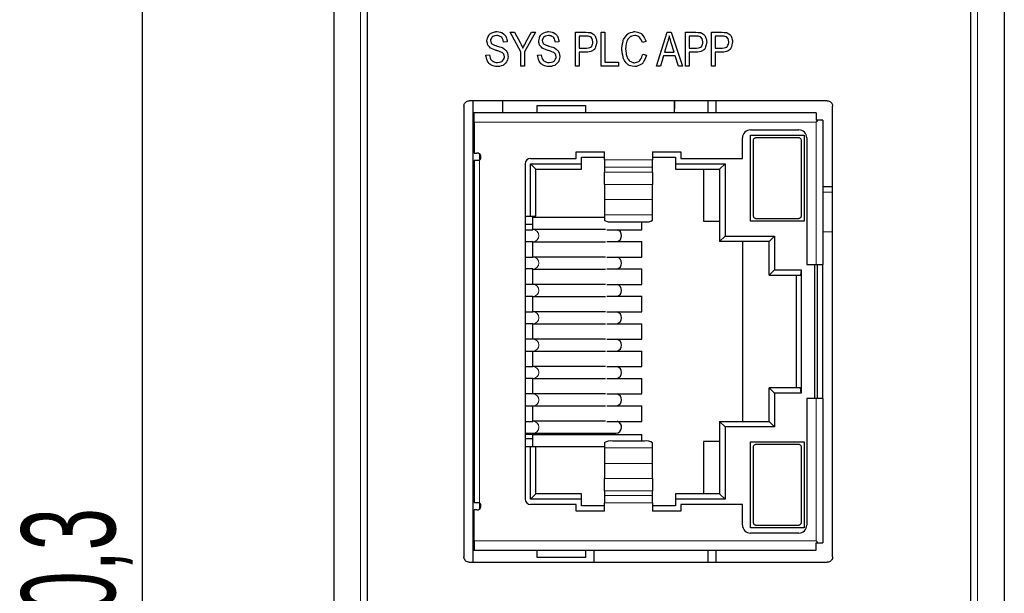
# Model space of a CAD drawing. Header units: millimetres. Extents: x 5 to 418, y 2 to 292.
# Tile 8 of 26: x 54 to 90, y 215 to 236. Entities that reach past the tile are written whole.
import ezdxf

# ---------------------------------------------------------------- set-up
doc = ezdxf.new("R2010")
doc.units = ezdxf.units.MM
doc.layers.add('SLD-0', color=7, linetype='Continuous')
doc.styles.add('SLDTEXTSTYLE0', font='TXT', dxfattribs={"width": 0.605})
doc.dimstyles.new('SLDDIMSTYLE1', dxfattribs={"dimtxt": 3.5, "dimasz": 3.302, "dimexe": 0, "dimexo": 0.0625, "dimgap": 0.875, "dimtad": 1, "dimdec": 1, "dimrnd": 1e-09, "dimzin": 12, "dimdsep": 46, "dimtxsty": 'SLDTEXTSTYLE0', "dimsah": 1, "dimcen": 0.09, "dimadec": 0, "dimazin": 3, "dimtfac": 1, "dimtofl": 0, "dimtmove": 0, "dimatfit": 3, "dimfxl": 1, "dimfrac": 2, "dimtolj": 1, "dimtzin": 12, "dimarcsym": 0})

# ---------------------------------------------------------------- blocks, each defined once
blk = doc.blocks.new('_D_1')
at = {"layer": 'SLD-0', "color": 7}
for p, q in [((70.602, 267.105), (57.264, 267.105)), ((58.264, 166.812), (58.264, 267.105)), ((66.402, 166.812), (57.264, 166.812))]:
    blk.add_line(p, q, dxfattribs=at)
for points in [[(58.264, 267.105), (57.756, 263.803), (58.772, 263.803)], [(58.264, 166.812), (58.772, 170.114), (57.756, 170.114)]]:
    blk.add_solid(points, dxfattribs=at)
at = {"layer": 'SLD-0', "color": 7, "insert": (53.752, 210.943), "char_height": 3.5, "attachment_point": 1, "rotation": 90, "style": 'SLDTEXTSTYLE0'}
blk.add_mtext('100,3', dxfattribs=at)

msp = doc.modelspace()

# ---------------------------------------------------------------- linework, layer by layer
at = {"color": 7, "linetype": 'Continuous', "lineweight": 25}
for p, q in [((65.402, 257.812), (65.402, 175.811)), ((90.402, 257.812), (90.402, 175.811)), ((66.652, 257.411), (66.652, 176.211)), ((89.152, 176.211), (89.152, 257.411)), ((83.802, 233.211), (70.452, 233.211)), ((70.602, 216.011), (70.602, 233.211)), ((71.702, 232.766), (71.702, 233.211)), ((78.102, 232.766), (78.102, 233.211)), ((78.112, 232.909), (78.112, 233.211)), ((79.345, 233.211), (79.345, 232.766)), ((79.645, 233.211), (79.645, 232.766)), ((70.252, 233.011), (70.252, 216.211)), ((70.639, 232.766), (70.602, 232.766)), ((83.389, 232.766), (70.639, 232.766)), ((70.639, 232.416), (70.639, 232.766)), ((72.989, 232.766), (72.989, 233.036)), ((72.989, 233.036), (74.789, 233.036)), ((74.789, 233.036), (74.789, 232.766)), ((78.102, 232.909), (78.112, 232.909)), ((83.389, 232.766), (83.389, 232.491)), ((84.002, 216.211), (84.002, 233.011)), ((70.602, 232.566), (70.639, 232.566)), ((70.602, 232.546), (70.639, 232.546)), ((70.602, 232.487), (70.639, 232.487)), ((70.639, 232.416), (70.639, 231.261)), ((83.452, 232.491), (83.389, 232.491)), ((83.639, 232.491), (83.452, 232.491)), ((83.639, 232.491), (83.639, 227.111)), ((70.639, 232.186), (70.602, 232.186)), ((80.939, 232.126), (82.739, 232.126)), ((80.639, 231.061), (80.639, 231.826)), ((80.939, 228.726), (80.939, 231.926)), ((80.939, 231.926), (82.939, 231.926)), ((81.039, 231.726), (81.039, 228.926)), ((82.739, 231.826), (81.139, 231.826)), ((82.839, 228.926), (82.839, 231.726)), ((82.939, 231.926), (82.939, 228.726)), ((83.039, 231.826), (83.039, 227.111)), ((74.439, 231.311), (75.489, 231.311)), ((74.439, 231.061), (74.439, 231.311)), ((75.489, 231.004), (75.489, 231.311)), ((77.289, 231.311), (78.339, 231.311)), ((77.289, 231.311), (77.289, 231.004)), ((78.339, 231.311), (78.339, 231.061)), ((70.639, 231.261), (70.739, 231.261)), ((70.639, 230.986), (70.639, 218.236)), ((70.839, 230.986), (70.639, 230.986)), ((70.839, 231.223), (70.839, 231)), ((70.839, 230.986), (70.839, 231)), ((72.739, 231.061), (74.439, 231.061)), ((74.639, 231.111), (75.489, 231.111)), ((74.639, 230.861), (74.639, 231.111)), ((75.489, 231.004), (75.489, 230.729)), ((77.289, 231.111), (78.139, 231.111)), ((77.289, 230.729), (77.289, 231.004)), ((78.139, 231.111), (78.139, 230.861)), ((78.339, 231.061), (80.639, 231.061)), ((72.539, 230.861), (72.539, 218.361)), ((72.739, 230.861), (74.639, 230.861)), ((72.739, 228.911), (72.739, 230.861)), ((72.739, 230.861), (72.939, 230.661)), ((72.939, 228.911), (72.939, 230.661)), ((72.939, 230.661), (74.639, 230.661)), ((74.639, 230.661), (74.639, 230.861)), ((75.489, 230.729), (75.489, 230.551)), ((77.289, 230.551), (77.289, 230.729)), ((78.139, 230.861), (79.989, 230.861)), ((78.139, 230.861), (78.139, 230.661)), ((78.139, 230.661), (79.789, 230.661)), ((79.189, 230.661), (79.189, 228.716)), ((79.989, 230.861), (79.789, 230.661)), ((79.789, 230.661), (79.789, 227.961)), ((79.989, 230.861), (79.989, 228.161)), ((75.489, 230.094), (75.489, 230.551)), ((77.289, 230.551), (77.289, 230.094)), ((75.489, 230.094), (75.489, 229.528)), ((77.289, 229.528), (77.289, 230.094)), ((83.639, 230.011), (84.002, 230.011)), ((70.602, 229.736), (70.639, 229.736)), ((75.489, 229.528), (75.489, 228.952)), ((77.289, 228.952), (77.289, 229.528)), ((70.639, 229.436), (70.602, 229.436)), ((70.602, 228.931), (70.639, 228.931)), ((72.539, 228.911), (72.739, 228.911)), ((72.739, 228.911), (72.939, 228.911)), ((72.829, 228.611), (72.829, 228.911)), ((72.829, 228.871), (75.489, 228.871)), ((75.489, 228.952), (75.489, 228.765)), ((77.289, 228.765), (77.289, 228.952)), ((82.939, 228.726), (80.939, 228.726)), ((81.139, 228.826), (82.739, 228.826)), ((70.639, 228.406), (70.602, 228.406)), ((72.539, 228.611), (72.829, 228.611)), ((72.539, 228.401), (72.829, 228.401)), ((72.829, 228.401), (72.829, 228.611)), ((72.839, 228.406), (72.829, 228.406)), ((75.527, 228.406), (72.839, 228.406)), ((75.578, 228.401), (76.889, 228.401)), ((75.789, 228.697), (76.989, 228.697)), ((76.889, 228.401), (76.889, 228.697)), ((79.189, 228.716), (79.789, 228.716)), ((79.789, 227.961), (79.989, 228.161)), ((79.989, 228.161), (81.839, 228.161)), ((81.639, 227.961), (81.839, 228.161)), ((81.839, 228.161), (81.839, 226.911)), ((70.602, 227.956), (70.639, 227.956)), ((72.539, 227.961), (72.829, 227.961)), ((72.829, 227.381), (72.829, 227.961)), ((72.829, 227.956), (72.839, 227.956)), ((72.839, 227.956), (75.527, 227.956)), ((75.578, 227.961), (76.889, 227.961)), ((76.889, 227.381), (76.889, 227.961)), ((81.639, 227.961), (79.789, 227.961)), ((80.639, 227.961), (80.639, 221.261)), ((81.639, 226.711), (81.639, 227.961)), ((70.639, 227.386), (70.602, 227.386)), ((72.539, 227.381), (72.829, 227.381)), ((72.839, 227.386), (72.829, 227.386)), ((75.527, 227.386), (72.839, 227.386)), ((75.578, 227.381), (76.889, 227.381)), ((70.602, 226.936), (70.639, 226.936)), ((72.829, 226.941), (72.539, 226.941)), ((72.829, 226.361), (72.829, 226.941)), ((72.829, 226.936), (72.839, 226.936)), ((72.839, 226.936), (75.527, 226.936)), ((75.578, 226.941), (76.889, 226.941)), ((76.889, 226.361), (76.889, 226.941)), ((81.839, 226.911), (81.639, 226.711)), ((81.839, 226.911), (82.823, 226.911)), ((82.823, 226.911), (82.803, 226.711)), ((82.823, 226.911), (82.823, 222.311)), ((83.039, 227.111), (83.389, 227.111)), ((83.339, 222.111), (83.339, 227.111)), ((83.389, 227.111), (83.639, 227.111)), ((83.439, 222.111), (83.439, 227.111)), ((83.639, 222.111), (83.639, 227.111)), ((81.639, 226.711), (82.803, 226.711)), ((82.639, 226.711), (82.639, 222.511)), ((70.639, 226.366), (70.602, 226.366)), ((72.829, 226.361), (72.539, 226.361)), ((72.839, 226.366), (72.829, 226.366)), ((75.527, 226.366), (72.839, 226.366)), ((75.578, 226.361), (76.889, 226.361)), ((70.602, 225.916), (70.639, 225.916)), ((72.539, 225.921), (72.829, 225.921)), ((72.829, 225.341), (72.829, 225.921)), ((72.829, 225.916), (72.839, 225.916)), ((72.839, 225.916), (75.527, 225.916)), ((75.578, 225.921), (76.889, 225.921)), ((76.889, 225.341), (76.889, 225.921)), ((70.639, 225.346), (70.602, 225.346)), ((72.539, 225.341), (72.829, 225.341)), ((72.839, 225.346), (72.829, 225.346)), ((75.527, 225.346), (72.839, 225.346)), ((75.578, 225.341), (76.889, 225.341)), ((70.602, 224.896), (70.639, 224.896)), ((72.829, 224.901), (72.539, 224.901)), ((72.829, 224.321), (72.829, 224.901)), ((72.829, 224.896), (72.839, 224.896)), ((72.839, 224.896), (75.527, 224.896)), ((75.578, 224.901), (76.889, 224.901)), ((76.889, 224.321), (76.889, 224.901)), ((70.639, 224.326), (70.602, 224.326)), ((72.829, 224.321), (72.539, 224.321)), ((72.839, 224.326), (72.829, 224.326)), ((75.527, 224.326), (72.839, 224.326)), ((75.578, 224.321), (76.889, 224.321)), ((70.602, 223.876), (70.639, 223.876)), ((72.539, 223.881), (72.829, 223.881)), ((72.829, 223.301), (72.829, 223.881)), ((72.829, 223.876), (72.839, 223.876)), ((72.839, 223.876), (75.527, 223.876)), ((75.578, 223.881), (76.889, 223.881)), ((76.889, 223.301), (76.889, 223.881)), ((70.639, 223.306), (70.602, 223.306)), ((72.539, 223.301), (72.829, 223.301)), ((72.839, 223.306), (72.829, 223.306)), ((75.527, 223.306), (72.839, 223.306)), ((75.578, 223.301), (76.889, 223.301)), ((70.602, 222.856), (70.639, 222.856)), ((72.829, 222.861), (72.539, 222.861)), ((72.829, 222.281), (72.829, 222.861)), ((72.829, 222.856), (72.839, 222.856)), ((72.839, 222.856), (75.527, 222.856)), ((75.578, 222.861), (76.889, 222.861)), ((76.889, 222.281), (76.889, 222.861)), ((81.639, 222.511), (81.839, 222.311)), ((82.803, 222.511), (81.639, 222.511)), ((81.639, 221.261), (81.639, 222.511)), ((82.823, 222.311), (82.803, 222.511)), ((70.639, 222.286), (70.602, 222.286)), ((72.829, 222.281), (72.539, 222.281)), ((72.839, 222.286), (72.829, 222.286)), ((75.527, 222.286), (72.839, 222.286)), ((75.578, 222.281), (76.889, 222.281)), ((81.839, 222.311), (81.839, 221.061)), ((82.823, 222.311), (81.839, 222.311)), ((83.039, 222.111), (83.039, 217.396)), ((83.389, 222.111), (83.039, 222.111)), ((83.639, 222.111), (83.389, 222.111)), ((83.639, 222.111), (83.639, 216.731)), ((70.602, 221.836), (70.639, 221.836)), ((72.539, 221.841), (72.829, 221.841)), ((72.829, 221.261), (72.829, 221.841)), ((72.829, 221.836), (72.839, 221.836)), ((72.839, 221.836), (75.527, 221.836)), ((75.578, 221.841), (76.889, 221.841)), ((76.889, 221.261), (76.889, 221.841)), ((70.639, 221.266), (70.602, 221.266)), ((72.539, 221.261), (72.829, 221.261)), ((72.839, 221.266), (72.829, 221.266)), ((75.527, 221.266), (72.839, 221.266)), ((75.578, 221.261), (76.889, 221.261)), ((79.789, 221.261), (79.789, 218.561)), ((79.989, 221.061), (79.789, 221.261)), ((79.789, 221.261), (81.639, 221.261)), ((79.989, 221.061), (79.989, 218.361)), ((81.839, 221.061), (79.989, 221.061)), ((81.639, 221.261), (81.839, 221.061)), ((70.602, 220.816), (70.639, 220.816)), ((72.539, 220.816), (72.839, 220.816)), ((72.829, 220.766), (72.539, 220.766)), ((72.829, 220.766), (72.829, 220.816)), ((72.829, 220.611), (72.829, 220.766)), ((72.829, 220.766), (76.889, 220.766)), ((72.839, 220.816), (75.923, 220.816)), ((76.889, 220.525), (76.889, 220.766)), ((70.639, 220.291), (70.602, 220.291)), ((72.829, 220.611), (72.539, 220.611)), ((72.739, 220.311), (72.539, 220.311)), ((72.739, 218.361), (72.739, 220.311)), ((72.939, 220.311), (72.739, 220.311)), ((72.829, 220.311), (72.829, 220.611)), ((72.939, 218.561), (72.939, 220.311)), ((75.489, 220.311), (72.939, 220.311)), ((75.489, 220.458), (75.489, 220.271)), ((76.989, 220.525), (75.789, 220.525)), ((77.289, 220.271), (77.289, 220.458)), ((79.789, 220.506), (79.189, 220.506)), ((79.189, 220.506), (79.189, 218.561)), ((80.939, 220.496), (82.939, 220.496)), ((80.939, 217.296), (80.939, 220.496)), ((81.039, 220.296), (81.039, 217.496)), ((82.739, 220.396), (81.139, 220.396)), ((82.839, 217.496), (82.839, 220.296)), ((82.939, 220.496), (82.939, 217.296)), ((75.489, 220.271), (75.489, 219.695)), ((77.289, 219.695), (77.289, 220.271)), ((70.602, 219.786), (70.639, 219.786)), ((75.489, 219.695), (75.489, 219.128)), ((77.289, 219.128), (77.289, 219.695)), ((70.639, 219.486), (70.602, 219.486)), ((75.489, 218.672), (75.489, 219.128)), ((77.289, 219.128), (77.289, 218.672)), ((72.739, 218.361), (72.939, 218.561)), ((74.639, 218.561), (72.939, 218.561)), ((74.639, 218.361), (74.639, 218.561)), ((75.489, 218.672), (75.489, 218.493)), ((75.489, 218.493), (75.489, 218.219)), ((77.289, 218.493), (77.289, 218.672)), ((77.289, 218.219), (77.289, 218.493)), ((79.789, 218.561), (78.139, 218.561)), ((78.139, 218.561), (78.139, 218.361)), ((79.989, 218.361), (79.789, 218.561)), ((70.639, 218.236), (70.839, 218.236)), ((70.839, 218.223), (70.839, 218.236)), ((70.839, 218.223), (70.839, 218)), ((74.639, 218.361), (72.739, 218.361)), ((74.439, 218.161), (72.739, 218.161)), ((74.439, 217.911), (74.439, 218.161)), ((74.639, 218.111), (74.639, 218.361)), ((75.489, 218.111), (74.639, 218.111)), ((75.489, 217.911), (75.489, 218.219)), ((77.289, 218.219), (77.289, 217.911)), ((78.139, 218.111), (77.289, 218.111)), ((78.139, 218.361), (78.139, 218.111)), ((79.989, 218.361), (78.139, 218.361)), ((78.339, 218.161), (78.339, 217.911)), ((80.639, 218.161), (78.339, 218.161)), ((80.639, 217.396), (80.639, 218.161)), ((70.639, 216.806), (70.639, 217.961)), ((70.739, 217.961), (70.639, 217.961)), ((75.489, 217.911), (74.439, 217.911)), ((78.339, 217.911), (77.289, 217.911)), ((81.139, 217.396), (82.739, 217.396)), ((70.602, 217.036), (70.639, 217.036)), ((82.939, 217.296), (80.939, 217.296)), ((82.739, 217.096), (80.939, 217.096)), ((70.639, 216.656), (70.602, 216.656)), ((70.639, 216.806), (70.639, 216.456)), ((83.389, 216.456), (83.389, 216.731)), ((83.389, 216.731), (83.452, 216.731)), ((83.452, 216.731), (83.639, 216.731)), ((70.602, 216.456), (70.639, 216.456)), ((70.639, 216.456), (83.389, 216.456)), ((72.989, 216.186), (72.989, 216.456)), ((74.789, 216.456), (74.789, 216.186)), ((75.102, 216.456), (75.102, 216.011)), ((79.345, 216.456), (79.345, 216.011)), ((79.645, 216.456), (79.645, 216.011)), ((70.452, 216.011), (83.802, 216.011)), ((74.789, 216.186), (72.989, 216.186))]:
    msp.add_line(p, q, dxfattribs=at)
at = {"color": 7, "linetype": 'Continuous', "lineweight": 18}
for p, q in [((66.402, 257.812), (66.402, 175.811)), ((89.402, 175.811), (89.402, 257.812)), ((83.389, 232.416), (70.639, 232.416)), ((83.389, 232.416), (83.389, 227.111)), ((70.839, 230.986), (70.839, 218.236)), ((75.489, 231.004), (77.289, 231.004)), ((75.489, 230.729), (77.289, 230.729)), ((75.489, 230.551), (77.289, 230.551)), ((77.289, 230.094), (75.489, 230.094)), ((75.489, 229.528), (77.289, 229.528)), ((83.639, 229.798), (84.002, 229.798)), ((75.489, 228.952), (77.289, 228.952)), ((83.639, 228.321), (84.002, 228.321)), ((83.389, 222.111), (83.389, 216.806)), ((72.63, 220.766), (72.63, 220.816)), ((77.289, 220.271), (75.489, 220.271)), ((77.289, 219.695), (75.489, 219.695)), ((75.489, 219.128), (77.289, 219.128)), ((77.289, 218.672), (75.489, 218.672)), ((77.289, 218.493), (75.489, 218.493)), ((77.289, 218.219), (75.489, 218.219)), ((70.639, 216.806), (83.389, 216.806))]:
    msp.add_line(p, q, dxfattribs=at)
at = {"color": 7, "linetype": 'Continuous'}
for p, q in [((72.375, 235.039), (71.977, 235.766)), ((71.977, 235.766), (72.144, 235.766)), ((72.144, 235.766), (72.347, 235.385)), ((72.926, 235.766), (72.512, 235.039)), ((72.566, 235.395), (72.768, 235.766)), ((72.768, 235.766), (72.926, 235.766)), ((74.415, 234.504), (74.415, 235.766)), ((74.415, 235.766), (74.805, 235.766)), ((75.372, 234.504), (75.372, 235.766)), ((75.372, 235.766), (75.509, 235.766)), ((75.509, 235.766), (75.509, 234.653)), ((77.438, 234.504), (77.837, 235.766)), ((77.837, 235.766), (77.984, 235.766)), ((77.984, 235.766), (78.408, 234.504)), ((78.515, 234.504), (78.515, 235.766)), ((78.515, 235.766), (78.906, 235.766)), ((79.48, 234.504), (79.48, 235.766)), ((79.48, 235.766), (79.87, 235.766)), ((71.866, 235.412), (71.735, 235.4)), ((73.796, 235.412), (73.664, 235.4)), ((74.817, 235.617), (74.552, 235.617)), ((74.552, 235.617), (74.552, 235.166)), ((77.04, 235.422), (76.906, 235.383)), ((77.85, 235.393), (77.735, 235.022)), ((78.088, 235.022), (77.98, 235.372)), ((78.918, 235.617), (78.653, 235.617)), ((78.653, 235.617), (78.653, 235.166)), ((79.882, 235.617), (79.617, 235.617)), ((79.617, 235.617), (79.617, 235.166)), ((72.375, 234.504), (72.375, 235.039)), ((72.512, 235.039), (72.512, 234.504)), ((74.552, 235.166), (74.82, 235.166)), ((74.817, 235.017), (74.552, 235.017)), ((74.552, 235.017), (74.552, 234.504)), ((77.735, 235.022), (78.088, 235.022)), ((78.653, 235.166), (78.921, 235.166)), ((78.918, 235.017), (78.653, 235.017)), ((78.653, 235.017), (78.653, 234.504)), ((79.617, 235.166), (79.885, 235.166)), ((79.882, 235.017), (79.617, 235.017)), ((79.617, 235.017), (79.617, 234.504)), ((71.073, 234.91), (71.202, 234.924)), ((73.002, 234.91), (73.132, 234.924)), ((75.509, 234.653), (76.019, 234.653)), ((76.019, 234.653), (76.019, 234.504)), ((76.92, 234.947), (77.058, 234.904)), ((77.695, 234.886), (77.583, 234.504)), ((78.131, 234.886), (77.695, 234.886)), ((78.251, 234.504), (78.131, 234.886)), ((72.512, 234.504), (72.375, 234.504)), ((74.552, 234.504), (74.415, 234.504)), ((76.019, 234.504), (75.372, 234.504)), ((77.583, 234.504), (77.438, 234.504)), ((78.408, 234.504), (78.251, 234.504)), ((78.653, 234.504), (78.515, 234.504)), ((79.617, 234.504), (79.48, 234.504))]:
    msp.add_line(p, q, dxfattribs=at)
at = {"color": 7, "linetype": 'Continuous', "lineweight": 25}
for centre, radius, start, end in [((80.939, 231.826), 0.3, 90, 180), ((82.739, 231.826), 0.3, 0, 90), ((70.739, 231.111), 0.15, 311.8103, 90), ((72.739, 230.861), 0.2, 90, 180), ((75.717, 229.083), 0.392, 234.2882, 280.4735), ((77.06, 229.083), 0.392, 259.5265, 305.7118), ((75.91, 228.189), 0.22, 358.0706, 75.1731), ((75.91, 228.174), 0.22, 284.8269, 1.9294), ((75.904, 227.161), 0.229, 285.8709, 74.1291), ((75.91, 226.149), 0.22, 358.0706, 75.1731), ((75.91, 226.134), 0.22, 284.8269, 1.9294), ((75.904, 225.121), 0.229, 285.8709, 74.1291), ((75.91, 224.109), 0.22, 358.0706, 75.1731), ((75.91, 224.094), 0.22, 284.8269, 1.9294), ((75.904, 223.081), 0.229, 285.8709, 74.1291), ((75.91, 222.069), 0.22, 358.0706, 75.1731), ((75.91, 222.054), 0.22, 284.8269, 1.9294), ((75.906, 221.043), 0.227, 274.3027, 74.5635), ((75.717, 220.14), 0.392, 79.5265, 125.7118), ((77.06, 220.14), 0.392, 54.2882, 100.4735), ((70.739, 218.111), 0.15, 270, 48.1897), ((72.739, 218.361), 0.2, 180, 270), ((80.939, 217.396), 0.3, 180, 270), ((82.739, 217.396), 0.3, 270, 0)]:
    msp.add_arc(centre, radius, start, end, dxfattribs=at)
at = {"color": 7, "linetype": 'Continuous', "lineweight": 18}
for centre, radius, start, end in [((72.826, 228.181), 0.225, 273.2276, 86.7724), ((72.824, 227.161), 0.226, 273.8678, 86.1322), ((72.826, 226.141), 0.225, 273.2276, 86.7724), ((72.824, 225.121), 0.226, 273.8678, 86.1322), ((72.826, 224.101), 0.225, 273.2276, 86.7724), ((72.824, 223.081), 0.226, 273.8678, 86.1322), ((72.826, 222.061), 0.225, 273.2276, 86.7724), ((72.824, 221.041), 0.226, 273.8678, 86.1322)]:
    msp.add_arc(centre, radius, start, end, dxfattribs=at)
at = {"color": 7, "linetype": 'Continuous'}
for points, knots in [([(71.212, 235.692), (71.344, 235.77), (71.479, 235.789), (71.433, 235.787), (71.479, 235.789)], [0, 0, 0, 0, 0.53139, 1, 1, 1, 1]), ([(71.479, 235.789), (71.599, 235.775), (71.681, 235.743), (71.654, 235.755), (71.681, 235.743)], [0, 0, 0, 0, 0.580166, 1, 1, 1, 1]), ([(71.681, 235.743), (71.766, 235.68), (71.815, 235.612), (71.8, 235.636), (71.815, 235.612)], [0, 0, 0, 0, 0.559165, 1, 1, 1, 1]), ([(73.141, 235.692), (73.274, 235.77), (73.408, 235.789), (73.362, 235.787), (73.408, 235.789)], [0, 0, 0, 0, 0.53139, 1, 1, 1, 1]), ([(73.408, 235.789), (73.528, 235.775), (73.61, 235.743), (73.583, 235.755), (73.61, 235.743)], [0, 0, 0, 0, 0.580166, 1, 1, 1, 1]), ([(73.61, 235.743), (73.695, 235.68), (73.745, 235.612), (73.729, 235.636), (73.745, 235.612)], [0, 0, 0, 0, 0.559165, 1, 1, 1, 1]), ([(74.805, 235.766), (74.937, 235.759), (75.008, 235.742), (74.985, 235.749), (75.008, 235.742)], [0, 0, 0, 0, 0.642104, 1, 1, 1, 1]), ([(75.008, 235.742), (75.097, 235.688), (75.151, 235.621), (75.135, 235.645), (75.151, 235.621)], [0, 0, 0, 0, 0.546787, 1, 1, 1, 1]), ([(76.207, 235.497), (76.294, 235.637), (76.383, 235.715), (76.352, 235.691), (76.383, 235.715)], [0, 0, 0, 0, 0.581647, 1, 1, 1, 1]), ([(76.383, 235.715), (76.516, 235.775), (76.632, 235.789), (76.592, 235.787), (76.632, 235.789)], [0, 0, 0, 0, 0.554754, 1, 1, 1, 1]), ([(76.632, 235.789), (76.786, 235.76), (76.889, 235.695), (76.856, 235.72), (76.889, 235.695)], [0, 0, 0, 0, 0.564482, 1, 1, 1, 1]), ([(76.889, 235.695), (76.99, 235.564), (77.04, 235.422), (77.027, 235.471), (77.04, 235.422)], [0, 0, 0, 0, 0.523511, 1, 1, 1, 1]), ([(78.906, 235.766), (79.037, 235.759), (79.109, 235.742), (79.085, 235.749), (79.109, 235.742)], [0, 0, 0, 0, 0.642031, 1, 1, 1, 1]), ([(79.109, 235.742), (79.198, 235.688), (79.252, 235.621), (79.236, 235.645), (79.252, 235.621)], [0, 0, 0, 0, 0.546845, 1, 1, 1, 1]), ([(79.87, 235.766), (80.002, 235.759), (80.074, 235.742), (80.05, 235.749), (80.074, 235.742)], [0, 0, 0, 0, 0.642031, 1, 1, 1, 1]), ([(80.074, 235.742), (80.163, 235.688), (80.217, 235.621), (80.2, 235.645), (80.217, 235.621)], [0, 0, 0, 0, 0.546845, 1, 1, 1, 1]), ([(71.113, 235.441), (71.144, 235.595), (71.212, 235.692), (71.186, 235.661), (71.212, 235.692)], [0, 0, 0, 0, 0.571126, 1, 1, 1, 1]), ([(71.147, 235.288), (71.12, 235.369), (71.113, 235.441), (71.114, 235.417), (71.113, 235.441)], [0, 0, 0, 0, 0.544453, 1, 1, 1, 1]), ([(71.306, 235.589), (71.256, 235.521), (71.245, 235.455), (71.246, 235.478), (71.245, 235.455)], [0, 0, 0, 0, 0.553058, 1, 1, 1, 1]), ([(71.245, 235.455), (71.259, 235.38), (71.289, 235.336), (71.278, 235.35), (71.289, 235.336)], [0, 0, 0, 0, 0.587346, 1, 1, 1, 1]), ([(71.289, 235.336), (71.375, 235.288), (71.491, 235.25), (71.451, 235.261), (71.491, 235.25)], [0, 0, 0, 0, 0.4438234, 1, 1, 1, 1]), ([(71.483, 235.641), (71.37, 235.625), (71.306, 235.589), (71.327, 235.603), (71.306, 235.589)], [0, 0, 0, 0, 0.6073453, 1, 1, 1, 1]), ([(71.661, 235.582), (71.574, 235.63), (71.483, 235.641), (71.514, 235.64), (71.483, 235.641)], [0, 0, 0, 0, 0.519937, 1, 1, 1, 1]), ([(71.735, 235.4), (71.707, 235.517), (71.661, 235.582), (71.678, 235.561), (71.661, 235.582)], [0, 0, 0, 0, 0.605194, 1, 1, 1, 1]), ([(71.815, 235.612), (71.855, 235.507), (71.866, 235.412), (71.864, 235.444), (71.866, 235.412)], [0, 0, 0, 0, 0.538403, 1, 1, 1, 1]), ([(72.347, 235.385), (72.41, 235.263), (72.453, 235.171), (72.439, 235.202), (72.453, 235.171)], [0, 0, 0, 0, 0.5780274, 1, 1, 1, 1]), ([(72.453, 235.171), (72.511, 235.29), (72.566, 235.395), (72.548, 235.36), (72.566, 235.395)], [0, 0, 0, 0, 0.528689, 1, 1, 1, 1]), ([(73.042, 235.441), (73.073, 235.595), (73.141, 235.692), (73.115, 235.661), (73.141, 235.692)], [0, 0, 0, 0, 0.5711256, 1, 1, 1, 1]), ([(73.077, 235.288), (73.049, 235.369), (73.042, 235.441), (73.043, 235.417), (73.042, 235.441)], [0, 0, 0, 0, 0.544453, 1, 1, 1, 1]), ([(73.235, 235.589), (73.186, 235.521), (73.174, 235.455), (73.176, 235.478), (73.174, 235.455)], [0, 0, 0, 0, 0.553058, 1, 1, 1, 1]), ([(73.174, 235.455), (73.188, 235.38), (73.219, 235.336), (73.207, 235.35), (73.219, 235.336)], [0, 0, 0, 0, 0.587346, 1, 1, 1, 1]), ([(73.219, 235.336), (73.304, 235.288), (73.42, 235.25), (73.381, 235.261), (73.42, 235.25)], [0, 0, 0, 0, 0.443823, 1, 1, 1, 1]), ([(73.412, 235.641), (73.3, 235.625), (73.235, 235.589), (73.256, 235.603), (73.235, 235.589)], [0, 0, 0, 0, 0.607345, 1, 1, 1, 1]), ([(73.59, 235.582), (73.503, 235.63), (73.412, 235.641), (73.444, 235.64), (73.412, 235.641)], [0, 0, 0, 0, 0.519937, 1, 1, 1, 1]), ([(73.664, 235.4), (73.636, 235.517), (73.59, 235.582), (73.607, 235.561), (73.59, 235.582)], [0, 0, 0, 0, 0.605194, 1, 1, 1, 1]), ([(73.745, 235.612), (73.784, 235.507), (73.796, 235.412), (73.794, 235.444), (73.796, 235.412)], [0, 0, 0, 0, 0.538403, 1, 1, 1, 1]), ([(74.965, 235.598), (74.898, 235.613), (74.817, 235.617), (74.844, 235.617), (74.817, 235.617)], [0, 0, 0, 0, 0.457179, 1, 1, 1, 1]), ([(75.035, 235.524), (74.999, 235.574), (74.965, 235.598), (74.977, 235.59), (74.965, 235.598)], [0, 0, 0, 0, 0.597608, 1, 1, 1, 1]), ([(75.005, 235.223), (75.052, 235.306), (75.063, 235.396), (75.062, 235.365), (75.063, 235.396)], [0, 0, 0, 0, 0.511076, 1, 1, 1, 1]), ([(75.063, 235.396), (75.054, 235.473), (75.035, 235.524), (75.042, 235.507), (75.035, 235.524)], [0, 0, 0, 0, 0.58652, 1, 1, 1, 1]), ([(75.205, 235.403), (75.177, 235.232), (75.118, 235.125), (75.14, 235.159), (75.118, 235.125)], [0, 0, 0, 0, 0.585817, 1, 1, 1, 1]), ([(75.151, 235.621), (75.194, 235.509), (75.205, 235.403), (75.203, 235.439), (75.205, 235.403)], [0, 0, 0, 0, 0.529865, 1, 1, 1, 1]), ([(76.142, 235.144), (76.162, 235.358), (76.207, 235.497), (76.19, 235.451), (76.207, 235.497)], [0, 0, 0, 0, 0.594179, 1, 1, 1, 1]), ([(76.329, 235.428), (76.292, 235.284), (76.283, 235.144), (76.284, 235.191), (76.283, 235.144)], [0, 0, 0, 0, 0.515629, 1, 1, 1, 1]), ([(76.449, 235.593), (76.374, 235.515), (76.329, 235.428), (76.342, 235.458), (76.329, 235.428)], [0, 0, 0, 0, 0.52354, 1, 1, 1, 1]), ([(76.629, 235.646), (76.522, 235.629), (76.449, 235.593), (76.473, 235.607), (76.449, 235.593)], [0, 0, 0, 0, 0.57294, 1, 1, 1, 1]), ([(76.906, 235.383), (76.856, 235.51), (76.785, 235.595), (76.714, 235.633), (76.629, 235.646), (76.658, 235.644), (76.629, 235.646)], [0, 0, 0, 0, 0.328735, 0.597606, 0.793012, 1, 1, 1, 1]), ([(77.907, 235.634), (77.879, 235.498), (77.85, 235.393), (77.86, 235.428), (77.85, 235.393)], [0, 0, 0, 0, 0.557554, 1, 1, 1, 1]), ([(77.98, 235.372), (77.933, 235.534), (77.907, 235.634), (77.915, 235.6), (77.907, 235.634)], [0, 0, 0, 0, 0.619173, 1, 1, 1, 1]), ([(79.066, 235.598), (78.999, 235.613), (78.918, 235.617), (78.945, 235.617), (78.918, 235.617)], [0, 0, 0, 0, 0.457279, 1, 1, 1, 1]), ([(79.135, 235.524), (79.099, 235.574), (79.066, 235.598), (79.077, 235.59), (79.066, 235.598)], [0, 0, 0, 0, 0.598003, 1, 1, 1, 1]), ([(79.106, 235.223), (79.153, 235.306), (79.164, 235.396), (79.163, 235.365), (79.164, 235.396)], [0, 0, 0, 0, 0.510983, 1, 1, 1, 1]), ([(79.164, 235.396), (79.155, 235.473), (79.135, 235.524), (79.143, 235.507), (79.135, 235.524)], [0, 0, 0, 0, 0.58652, 1, 1, 1, 1]), ([(79.305, 235.403), (79.278, 235.232), (79.218, 235.125), (79.241, 235.159), (79.218, 235.125)], [0, 0, 0, 0, 0.585686, 1, 1, 1, 1]), ([(79.252, 235.621), (79.295, 235.509), (79.305, 235.403), (79.304, 235.439), (79.305, 235.403)], [0, 0, 0, 0, 0.52981, 1, 1, 1, 1]), ([(80.03, 235.598), (79.964, 235.613), (79.882, 235.617), (79.91, 235.617), (79.882, 235.617)], [0, 0, 0, 0, 0.456342, 1, 1, 1, 1]), ([(80.1, 235.524), (80.064, 235.574), (80.03, 235.598), (80.042, 235.59), (80.03, 235.598)], [0, 0, 0, 0, 0.598003, 1, 1, 1, 1]), ([(80.07, 235.223), (80.117, 235.306), (80.129, 235.396), (80.128, 235.365), (80.129, 235.396)], [0, 0, 0, 0, 0.510983, 1, 1, 1, 1]), ([(80.129, 235.396), (80.12, 235.473), (80.1, 235.524), (80.107, 235.507), (80.1, 235.524)], [0, 0, 0, 0, 0.58652, 1, 1, 1, 1]), ([(80.27, 235.403), (80.243, 235.232), (80.183, 235.125), (80.206, 235.159), (80.183, 235.125)], [0, 0, 0, 0, 0.585686, 1, 1, 1, 1]), ([(80.217, 235.621), (80.26, 235.509), (80.27, 235.403), (80.269, 235.439), (80.27, 235.403)], [0, 0, 0, 0, 0.52981, 1, 1, 1, 1]), ([(71.244, 235.176), (71.183, 235.233), (71.147, 235.288), (71.158, 235.269), (71.147, 235.288)], [0, 0, 0, 0, 0.5598703, 1, 1, 1, 1]), ([(71.452, 235.089), (71.315, 235.138), (71.244, 235.176), (71.267, 235.163), (71.244, 235.176)], [0, 0, 0, 0, 0.644256, 1, 1, 1, 1]), ([(71.666, 235.014), (71.575, 235.051), (71.452, 235.089), (71.493, 235.077), (71.452, 235.089)], [0, 0, 0, 0, 0.43422, 1, 1, 1, 1]), ([(71.491, 235.25), (71.634, 235.206), (71.706, 235.177), (71.682, 235.187), (71.706, 235.177)], [0, 0, 0, 0, 0.657233, 1, 1, 1, 1]), ([(71.74, 234.945), (71.705, 234.987), (71.666, 235.014), (71.68, 235.006), (71.666, 235.014)], [0, 0, 0, 0, 0.538788, 1, 1, 1, 1]), ([(71.706, 235.177), (71.798, 235.113), (71.849, 235.05), (71.833, 235.072), (71.849, 235.05)], [0, 0, 0, 0, 0.5769589, 1, 1, 1, 1]), ([(71.849, 235.05), (71.888, 234.952), (71.897, 234.862), (71.896, 234.892), (71.897, 234.862)], [0, 0, 0, 0, 0.537106, 1, 1, 1, 1]), ([(73.173, 235.176), (73.112, 235.233), (73.077, 235.288), (73.088, 235.269), (73.077, 235.288)], [0, 0, 0, 0, 0.55987, 1, 1, 1, 1]), ([(73.381, 235.089), (73.244, 235.138), (73.173, 235.176), (73.196, 235.163), (73.173, 235.176)], [0, 0, 0, 0, 0.6442556, 1, 1, 1, 1]), ([(73.595, 235.014), (73.504, 235.051), (73.381, 235.089), (73.423, 235.077), (73.381, 235.089)], [0, 0, 0, 0, 0.43422, 1, 1, 1, 1]), ([(73.42, 235.25), (73.563, 235.206), (73.635, 235.177), (73.611, 235.187), (73.635, 235.177)], [0, 0, 0, 0, 0.657233, 1, 1, 1, 1]), ([(73.669, 234.945), (73.634, 234.987), (73.595, 235.014), (73.609, 235.006), (73.595, 235.014)], [0, 0, 0, 0, 0.538788, 1, 1, 1, 1]), ([(73.635, 235.177), (73.727, 235.113), (73.778, 235.05), (73.762, 235.072), (73.778, 235.05)], [0, 0, 0, 0, 0.576959, 1, 1, 1, 1]), ([(73.778, 235.05), (73.817, 234.952), (73.827, 234.862), (73.825, 234.892), (73.827, 234.862)], [0, 0, 0, 0, 0.537106, 1, 1, 1, 1]), ([(75.118, 235.125), (75.059, 235.073), (74.981, 235.038), (74.817, 235.017), (74.872, 235.02), (74.817, 235.017)], [0, 0, 0, 0, 0.237845, 0.498988, 1, 1, 1, 1]), ([(74.82, 235.166), (74.94, 235.184), (75.005, 235.224), (74.984, 235.209), (75.005, 235.224)], [0, 0, 0, 0, 0.616374, 1, 1, 1, 1]), ([(76.207, 234.778), (76.154, 234.969), (76.142, 235.144), (76.143, 235.085), (76.142, 235.144)], [0, 0, 0, 0, 0.530547, 1, 1, 1, 1]), ([(76.283, 235.144), (76.29, 235.009), (76.312, 234.894), (76.374, 234.755), (76.351, 234.8), (76.374, 234.755)], [0, 0, 0, 0, 0.334172, 0.622755, 1, 1, 1, 1]), ([(79.218, 235.125), (79.16, 235.073), (79.081, 235.038), (78.918, 235.017), (78.973, 235.02), (78.918, 235.017)], [0, 0, 0, 0, 0.237627, 0.498618, 1, 1, 1, 1]), ([(78.921, 235.166), (79.041, 235.184), (79.106, 235.224), (79.085, 235.209), (79.106, 235.224)], [0, 0, 0, 0, 0.616181, 1, 1, 1, 1]), ([(80.183, 235.125), (80.124, 235.073), (80.046, 235.038), (79.882, 235.017), (79.938, 235.02), (79.882, 235.017)], [0, 0, 0, 0, 0.237775, 0.499017, 1, 1, 1, 1]), ([(79.885, 235.166), (80.006, 235.184), (80.07, 235.224), (80.049, 235.209), (80.07, 235.224)], [0, 0, 0, 0, 0.6161808, 1, 1, 1, 1]), ([(71.192, 234.597), (71.136, 234.669), (71.098, 234.753), (71.073, 234.91), (71.078, 234.857), (71.073, 234.91)], [0, 0, 0, 0, 0.263636, 0.532981, 1, 1, 1, 1]), ([(71.498, 234.482), (71.396, 234.491), (71.307, 234.518), (71.192, 234.598), (71.228, 234.568), (71.192, 234.598)], [0, 0, 0, 0, 0.3039864, 0.5823147, 1, 1, 1, 1]), ([(71.202, 234.924), (71.222, 234.822), (71.249, 234.762), (71.239, 234.782), (71.249, 234.762)], [0, 0, 0, 0, 0.613133, 1, 1, 1, 1]), ([(71.249, 234.762), (71.3, 234.704), (71.354, 234.668), (71.335, 234.679), (71.354, 234.668)], [0, 0, 0, 0, 0.545227, 1, 1, 1, 1]), ([(71.354, 234.668), (71.436, 234.64), (71.507, 234.633), (71.483, 234.634), (71.507, 234.633)], [0, 0, 0, 0, 0.545487, 1, 1, 1, 1]), ([(71.507, 234.633), (71.627, 234.652), (71.697, 234.693), (71.674, 234.677), (71.697, 234.693)], [0, 0, 0, 0, 0.5993184, 1, 1, 1, 1]), ([(71.697, 234.693), (71.752, 234.771), (71.765, 234.848), (71.763, 234.821), (71.765, 234.848)], [0, 0, 0, 0, 0.549327, 1, 1, 1, 1]), ([(71.847, 234.664), (71.778, 234.578), (71.708, 234.529), (71.733, 234.544), (71.708, 234.529)], [0, 0, 0, 0, 0.56381, 1, 1, 1, 1]), ([(71.765, 234.848), (71.757, 234.906), (71.74, 234.945), (71.747, 234.933), (71.74, 234.945)], [0, 0, 0, 0, 0.5769902, 1, 1, 1, 1]), ([(71.897, 234.862), (71.882, 234.746), (71.847, 234.664), (71.86, 234.691), (71.847, 234.664)], [0, 0, 0, 0, 0.5664725, 1, 1, 1, 1]), ([(73.121, 234.597), (73.066, 234.669), (73.028, 234.753), (73.002, 234.91), (73.007, 234.857), (73.002, 234.91)], [0, 0, 0, 0, 0.263636, 0.532981, 1, 1, 1, 1]), ([(73.427, 234.482), (73.326, 234.491), (73.236, 234.518), (73.121, 234.598), (73.158, 234.568), (73.121, 234.598)], [0, 0, 0, 0, 0.303986, 0.582315, 1, 1, 1, 1]), ([(73.132, 234.924), (73.151, 234.822), (73.179, 234.762), (73.169, 234.782), (73.179, 234.762)], [0, 0, 0, 0, 0.613133, 1, 1, 1, 1]), ([(73.179, 234.762), (73.229, 234.704), (73.283, 234.668), (73.264, 234.679), (73.283, 234.668)], [0, 0, 0, 0, 0.545227, 1, 1, 1, 1]), ([(73.283, 234.668), (73.365, 234.64), (73.437, 234.633), (73.412, 234.634), (73.437, 234.633)], [0, 0, 0, 0, 0.545487, 1, 1, 1, 1]), ([(73.437, 234.633), (73.556, 234.652), (73.626, 234.693), (73.604, 234.677), (73.626, 234.693)], [0, 0, 0, 0, 0.599318, 1, 1, 1, 1]), ([(73.626, 234.693), (73.681, 234.771), (73.694, 234.848), (73.692, 234.821), (73.694, 234.848)], [0, 0, 0, 0, 0.549327, 1, 1, 1, 1]), ([(73.776, 234.664), (73.708, 234.578), (73.638, 234.529), (73.662, 234.544), (73.638, 234.529)], [0, 0, 0, 0, 0.56381, 1, 1, 1, 1]), ([(73.694, 234.848), (73.686, 234.906), (73.669, 234.945), (73.676, 234.933), (73.669, 234.945)], [0, 0, 0, 0, 0.57699, 1, 1, 1, 1]), ([(73.827, 234.862), (73.811, 234.746), (73.776, 234.664), (73.789, 234.691), (73.776, 234.664)], [0, 0, 0, 0, 0.566472, 1, 1, 1, 1]), ([(76.374, 234.552), (76.271, 234.658), (76.207, 234.778), (76.226, 234.736), (76.207, 234.778)], [0, 0, 0, 0, 0.518933, 1, 1, 1, 1]), ([(76.374, 234.755), (76.43, 234.692), (76.496, 234.65), (76.617, 234.625), (76.575, 234.63), (76.617, 234.625)], [0, 0, 0, 0, 0.293359, 0.565423, 1, 1, 1, 1]), ([(76.617, 234.625), (76.733, 234.65), (76.81, 234.705), (76.786, 234.684), (76.81, 234.705)], [0, 0, 0, 0, 0.555672, 1, 1, 1, 1]), ([(76.81, 234.705), (76.885, 234.82), (76.92, 234.947), (76.911, 234.903), (76.92, 234.947)], [0, 0, 0, 0, 0.510755, 1, 1, 1, 1]), ([(77.058, 234.904), (76.985, 234.7), (76.898, 234.587), (76.929, 234.623), (76.898, 234.587)], [0, 0, 0, 0, 0.602804, 1, 1, 1, 1]), ([(71.708, 234.529), (71.599, 234.491), (71.498, 234.482), (71.532, 234.484), (71.498, 234.482)], [0, 0, 0, 0, 0.531051, 1, 1, 1, 1]), ([(73.638, 234.529), (73.529, 234.491), (73.427, 234.482), (73.461, 234.484), (73.427, 234.482)], [0, 0, 0, 0, 0.531051, 1, 1, 1, 1]), ([(76.62, 234.482), (76.472, 234.504), (76.374, 234.552), (76.406, 234.534), (76.374, 234.552)], [0, 0, 0, 0, 0.578862, 1, 1, 1, 1]), ([(76.898, 234.587), (76.754, 234.503), (76.62, 234.482), (76.666, 234.486), (76.62, 234.482)], [0, 0, 0, 0, 0.550463, 1, 1, 1, 1])]:
    msp.add_open_spline(points, degree=3, knots=knots, dxfattribs=at)
at = {"color": 7, "linetype": 'Continuous', "lineweight": 25}
for points, knots in [([(70.252, 233.011), (70.255, 233.034), (70.259, 233.079), (70.294, 233.139), (70.344, 233.184), (70.401, 233.208), (70.438, 233.21), (70.452, 233.211)], [0, 0, 0, 0, 0.214694, 0.429388, 0.644082, 0.858775, 1, 1, 1, 1]), ([(83.802, 233.211), (83.825, 233.209), (83.87, 233.205), (83.93, 233.17), (83.975, 233.119), (83.999, 233.063), (84.001, 233.026), (84.002, 233.011)], [0, 0, 0, 0, 0.214694, 0.429388, 0.644082, 0.858775, 1, 1, 1, 1]), ([(83.389, 232.416), (83.39, 232.417), (83.411, 232.442), (83.432, 232.467), (83.452, 232.491)], [0, 0, 0, 0, 0.0380057, 1, 1, 1, 1]), ([(81.139, 231.826), (81.128, 231.825), (81.108, 231.824), (81.08, 231.809), (81.058, 231.788), (81.042, 231.759), (81.04, 231.737), (81.039, 231.726)], [0, 0, 0, 0, 0.184065, 0.367773, 0.560832, 0.776294, 1, 1, 1, 1]), ([(82.839, 231.726), (82.837, 231.739), (82.835, 231.764), (82.814, 231.796), (82.784, 231.818), (82.757, 231.826), (82.742, 231.826), (82.739, 231.826)], [0, 0, 0, 0, 0.249634, 0.499679, 0.735335, 0.94229, 1, 1, 1, 1]), ([(81.039, 228.926), (81.04, 228.914), (81.043, 228.889), (81.064, 228.857), (81.094, 228.835), (81.121, 228.827), (81.135, 228.826), (81.139, 228.826)], [0, 0, 0, 0, 0.2490314, 0.4984633, 0.733835, 0.9410189, 1, 1, 1, 1]), ([(82.739, 228.826), (82.749, 228.827), (82.77, 228.829), (82.797, 228.843), (82.82, 228.865), (82.836, 228.893), (82.838, 228.915), (82.839, 228.926)], [0, 0, 0, 0, 0.1844972, 0.3686412, 0.5620458, 0.7775698, 1, 1, 1, 1]), ([(81.139, 220.396), (81.128, 220.395), (81.108, 220.394), (81.08, 220.379), (81.058, 220.358), (81.042, 220.329), (81.04, 220.307), (81.039, 220.296)], [0, 0, 0, 0, 0.184497, 0.368641, 0.562046, 0.77757, 1, 1, 1, 1]), ([(82.839, 220.296), (82.837, 220.309), (82.835, 220.334), (82.814, 220.366), (82.784, 220.388), (82.757, 220.396), (82.742, 220.396), (82.739, 220.396)], [0, 0, 0, 0, 0.249031, 0.498463, 0.733835, 0.941019, 1, 1, 1, 1]), ([(81.039, 217.496), (81.04, 217.484), (81.043, 217.459), (81.064, 217.427), (81.094, 217.405), (81.121, 217.397), (81.136, 217.396), (81.139, 217.396)], [0, 0, 0, 0, 0.249634, 0.499679, 0.735335, 0.94229, 1, 1, 1, 1]), ([(82.739, 217.396), (82.749, 217.397), (82.769, 217.399), (82.797, 217.413), (82.82, 217.435), (82.836, 217.463), (82.838, 217.485), (82.839, 217.496)], [0, 0, 0, 0, 0.184065, 0.367773, 0.560832, 0.776294, 1, 1, 1, 1]), ([(83.452, 216.731), (83.432, 216.755), (83.411, 216.78), (83.39, 216.805), (83.389, 216.806)], [0, 0, 0, 0, 0.961994, 1, 1, 1, 1]), ([(70.452, 216.011), (70.43, 216.014), (70.385, 216.018), (70.325, 216.052), (70.28, 216.103), (70.256, 216.159), (70.253, 216.197), (70.252, 216.211)], [0, 0, 0, 0, 0.214694, 0.429388, 0.644082, 0.858775, 1, 1, 1, 1]), ([(84.002, 216.211), (84, 216.189), (83.996, 216.144), (83.961, 216.084), (83.911, 216.039), (83.854, 216.015), (83.817, 216.012), (83.802, 216.011)], [0, 0, 0, 0, 0.214694, 0.429388, 0.644082, 0.858775, 1, 1, 1, 1])]:
    msp.add_open_spline(points, degree=3, knots=knots, dxfattribs=at)

# ---------------------------------------------------------------- dimensions: what is measured, and where the dimension line sits
at = {"layer": 'SLD-0', "color": 7}
dim = msp.add_linear_dim(base=(58.264, 267.105), p1=(66.402, 166.812), p2=(70.602, 267.105), angle=90, dimstyle='SLDDIMSTYLE1', dxfattribs=at)
dim.commit()
dim.dimension.update_dxf_attribs({"geometry": '_D_1', "text_midpoint": (58.264, 216.958), "dimtype": 160})

doc.saveas('drawing.dxf')
